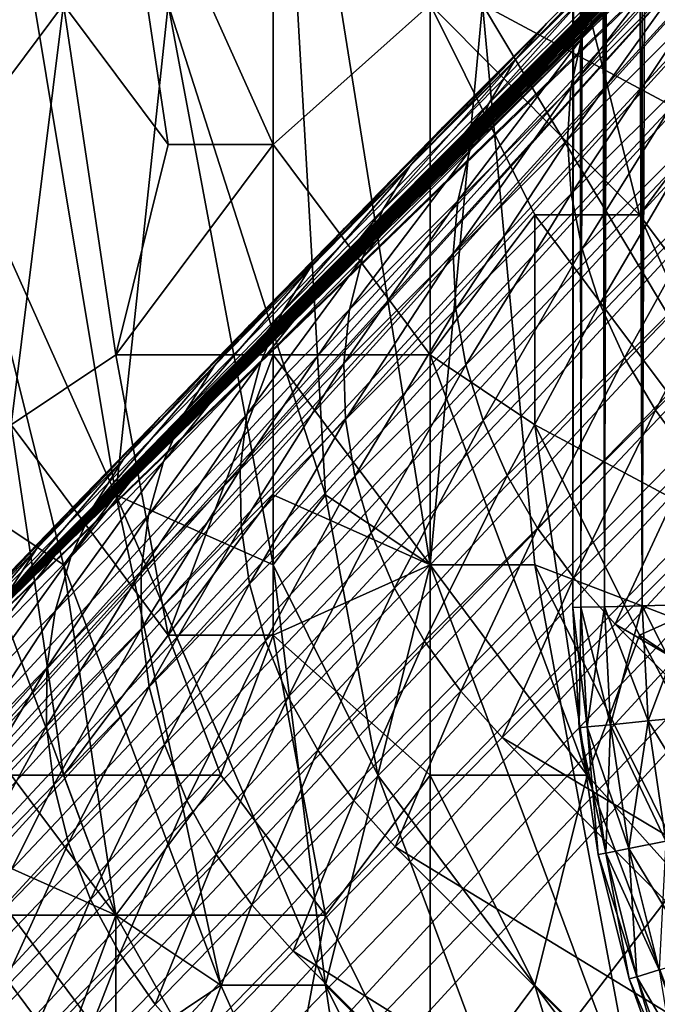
# Model space of a CAD drawing. Extents: x -0.3 to 0.3, y -0.266 to 0.266.
# Tile 27 of 256: x -0.202 to -0.186, y -0.197 to -0.173. Entities that reach past the tile are written whole.
import ezdxf

# ---------------------------------------------------------------- set-up
doc = ezdxf.new("R2010")
doc.units = 0

msp = doc.modelspace()

# ---------------------------------------------------------------- linework, layer by layer
for points in [[(-0.187954, 0.133023, 0.31), (-0.187954, -0.18737, 0.31), (-0.187753, -0.187365, 0.31178)], [(-0.187954, 0.133023, 0.31), (-0.187753, -0.187365, 0.31178), (-0.187753, 0.133018, 0.31178)], [(-0.187753, 0.133018, 0.30822), (-0.187954, -0.18737, 0.31), (-0.187954, 0.133023, 0.31)], [(-0.187753, 0.133018, 0.30822), (-0.187753, -0.187365, 0.30822), (-0.187954, -0.18737, 0.31)], [(-0.187753, 0.133018, 0.31178), (-0.187753, -0.187365, 0.31178), (-0.187162, -0.187351, 0.313471)], [(-0.187753, 0.133018, 0.31178), (-0.187162, -0.187351, 0.313471), (-0.187162, 0.133003, 0.313471)], [(-0.187162, 0.133003, 0.306529), (-0.187753, -0.187365, 0.30822), (-0.187753, 0.133018, 0.30822)], [(-0.187162, 0.133003, 0.306529), (-0.187162, -0.187351, 0.306529), (-0.187753, -0.187365, 0.30822)], [(-0.187162, 0.133003, 0.313471), (-0.187162, -0.187351, 0.313471), (-0.186209, -0.187327, 0.314988)], [(-0.187162, 0.133003, 0.313471), (-0.186209, -0.187327, 0.314988), (-0.186209, 0.13298, 0.314988)], [(-0.186209, 0.13298, 0.305012), (-0.187162, -0.187351, 0.306529), (-0.187162, 0.133003, 0.306529)], [(-0.186209, 0.13298, 0.305012), (-0.186209, -0.187327, 0.305012), (-0.187162, -0.187351, 0.306529)], [(-0.186209, 0.13298, 0.314988), (-0.186209, -0.187327, 0.314988), (-0.184942, -0.187296, 0.316255)], [(-0.186209, 0.13298, 0.314988), (-0.184942, -0.187296, 0.316255), (-0.184942, 0.132949, 0.316255)], [(-0.184942, 0.132949, 0.303745), (-0.186209, -0.187327, 0.305012), (-0.186209, 0.13298, 0.305012)], [(-0.184942, 0.132949, 0.303745), (-0.184942, -0.187296, 0.303745), (-0.186209, -0.187327, 0.305012)], [(-0.212559, -0.197392, 0.584312), (-0.177146, -0.161169, 0.684081), (-0.099565, -0.083606, 0.659767)], [(-0.212559, -0.197392, 0.584312), (-0.099565, -0.083606, 0.659767), (-0.111082, -0.095342, 0.639939)], [(-0.212559, -0.197392, 0.584312), (-0.111082, -0.095342, 0.639939), (-0.113049, -0.097329, 0.637953)], [(-0.212559, -0.197392, 0.584312), (-0.113049, -0.097329, 0.637953), (-0.114975, -0.099277, 0.635977)], [(-0.212559, -0.197392, 0.584312), (-0.114975, -0.099277, 0.635977), (-0.116859, -0.101182, 0.634012)], [(-0.212559, -0.197392, 0.584312), (-0.116859, -0.101182, 0.634012), (-0.118704, -0.103046, 0.63206)], [(-0.212559, -0.197392, 0.584312), (-0.118704, -0.103046, 0.63206), (-0.120509, -0.104872, 0.630117)], [(-0.212559, -0.197392, 0.584312), (-0.120509, -0.104872, 0.630117), (-0.122277, -0.10666, 0.628184)], [(-0.212559, -0.197392, 0.584312), (-0.122277, -0.10666, 0.628184), (-0.124108, -0.108513, 0.626145)], [(-0.212559, -0.197392, 0.584312), (-0.124108, -0.108513, 0.626145), (-0.13288, -0.117392, 0.615906)], [(-0.212559, -0.197392, 0.584312), (-0.13288, -0.117392, 0.615906), (-0.138652, -0.123242, 0.608537)], [(-0.212559, -0.197392, 0.584312), (-0.138652, -0.123242, 0.608537), (-0.143858, -0.128523, 0.601386)], [(-0.143858, -0.128523, 0.601386), (-0.148554, -0.133293, 0.594416), (-0.212559, -0.197392, 0.584312)], [(-0.148554, -0.133293, 0.594416), (-0.152772, -0.137582, 0.587633), (-0.212559, -0.197392, 0.584312)], [(-0.152772, -0.137582, 0.587633), (-0.156539, -0.141418, 0.58104), (-0.212559, -0.197392, 0.584312)], [(-0.156539, -0.141418, 0.58104), (-0.159885, -0.144831, 0.574642), (-0.212559, -0.197392, 0.584312)], [(-0.159885, -0.144831, 0.574642), (-0.162837, -0.147847, 0.568446), (-0.212559, -0.197392, 0.584312)], [(-0.162837, -0.147847, 0.568446), (-0.165423, -0.150496, 0.562462), (-0.212559, -0.197392, 0.584312)], [(-0.165423, -0.150496, 0.562462), (-0.167673, -0.152806, 0.556698), (-0.212559, -0.197392, 0.584312)], [(-0.167673, -0.152806, 0.556698), (-0.169615, -0.154806, 0.551169), (-0.212559, -0.197392, 0.584312)], [(-0.169615, -0.154806, 0.551169), (-0.171278, -0.156525, 0.545887), (-0.212559, -0.197392, 0.584312)], [(-0.171278, -0.156525, 0.545887), (-0.172693, -0.157992, 0.540869), (-0.212559, -0.197392, 0.584312)], [(-0.172693, -0.157992, 0.540869), (-0.173888, -0.159238, 0.536139), (-0.212559, -0.197392, 0.584312)], [(-0.173888, -0.159238, 0.536139), (-0.1749, -0.160303, 0.531708), (-0.212559, -0.197392, 0.584312)], [(-0.1749, -0.160303, 0.531708), (-0.175756, -0.161224, 0.527606), (-0.212559, -0.197392, 0.584312)], [(-0.212559, -0.197392, 0.584312), (-0.198381, -0.182573, 0.644683), (-0.177146, -0.161169, 0.684081)], [(-0.175756, -0.161224, 0.527606), (-0.178685, -0.164541, 0.513147), (-0.212559, -0.197392, 0.584312)], [(-0.198381, -0.182573, 0.644683), (-0.188621, -0.172627, 0.666921), (-0.177146, -0.161169, 0.684081)], [(-0.188621, -0.172627, 0.666921), (-0.183083, -0.167098, 0.676117), (-0.177146, -0.161169, 0.684081)], [(-0.194203, -0.184529, 0.712342), (-0.198167, -0.172146, 0.712463), (-0.195524, -0.161532, 0.712114)], [(-0.19156, -0.186298, 0.712186), (-0.195524, -0.161532, 0.712114), (-0.190238, -0.172146, 0.711979)], [(-0.194203, -0.184529, 0.712342), (-0.195524, -0.161532, 0.712114), (-0.19156, -0.186298, 0.712186)], [(-0.178685, -0.164541, 0.513147), (-0.183211, -0.168882, 0.506885), (-0.212559, -0.197392, 0.584312)], [(-0.227477, -0.218967, 0.008894), (-0.180873, -0.167343, 0.505181), (-0.179547, -0.166984, 0.504428)], [(-0.227477, -0.218967, 0.008894), (-0.179547, -0.166984, 0.504428), (-0.226201, -0.21842, 0.007408)], [(-0.226201, -0.21842, 0.007408), (-0.179547, -0.166984, 0.504428), (-0.178155, -0.16688, 0.503751)], [(-0.226201, -0.21842, 0.007408), (-0.178155, -0.16688, 0.503751), (-0.224839, -0.218055, 0.006)], [(-0.224839, -0.218055, 0.006), (-0.178155, -0.16688, 0.503751), (-0.176737, -0.167065, 0.503174)], [(-0.224839, -0.218055, 0.006), (-0.176737, -0.167065, 0.503174), (-0.223414, -0.217877, 0.004695)], [(-0.223414, -0.217877, 0.004695), (-0.176737, -0.167065, 0.503174), (-0.175344, -0.167476, 0.502694)], [(-0.203452, -0.175684, 0.773808), (-0.20081, -0.172146, 0.774948), (-0.202131, -0.166839, 0.77493)], [(-0.198167, -0.175684, 0.775335), (-0.199488, -0.166839, 0.775633), (-0.20081, -0.172146, 0.774948)], [(-0.195524, -0.175684, 0.775835), (-0.195524, -0.166839, 0.776377), (-0.199488, -0.166839, 0.775633)], [(-0.198167, -0.175684, 0.775335), (-0.195524, -0.175684, 0.775835), (-0.199488, -0.166839, 0.775633)], [(-0.195524, -0.175684, 0.775835), (-0.19156, -0.172146, 0.776621), (-0.195524, -0.166839, 0.776377)], [(-0.19156, -0.172146, 0.776621), (-0.186274, -0.177453, 0.776767), (-0.188917, -0.166839, 0.777028)], [(-0.183631, -0.173915, 0.777015), (-0.183631, -0.166839, 0.777182), (-0.188917, -0.166839, 0.777028)], [(-0.186274, -0.177453, 0.776767), (-0.183631, -0.173915, 0.777015), (-0.188917, -0.166839, 0.777028)], [(-0.188621, -0.172627, 0.666921), (-0.185901, -0.169912, 0.671677), (-0.183083, -0.167098, 0.676117)], [(-0.228647, -0.219687, 0.010433), (-0.182105, -0.167992, 0.50601), (-0.180873, -0.167343, 0.505181)], [(-0.228647, -0.219687, 0.010433), (-0.180873, -0.167343, 0.505181), (-0.227477, -0.218967, 0.008894)], [(-0.223414, -0.217877, 0.004695), (-0.175344, -0.167476, 0.502694), (-0.221952, -0.217891, 0.003515)], [(-0.221952, -0.217891, 0.003515), (-0.175344, -0.167476, 0.502694), (-0.174019, -0.168049, 0.502302)], [(-0.229688, -0.220568, 0.012), (-0.183211, -0.168882, 0.506885), (-0.182105, -0.167992, 0.50601)], [(-0.229688, -0.220568, 0.012), (-0.182105, -0.167992, 0.50601), (-0.228647, -0.219687, 0.010433)], [(-0.221952, -0.217891, 0.003515), (-0.174019, -0.168049, 0.502302), (-0.220477, -0.218096, 0.00248)], [(-0.220477, -0.218096, 0.00248), (-0.174019, -0.168049, 0.502302), (-0.172783, -0.168769, 0.502002)], [(-0.220477, -0.218096, 0.00248), (-0.172783, -0.168769, 0.502002), (-0.219435, -0.218315, 0.002352)], [(-0.219435, -0.218315, 0.002352), (-0.172783, -0.168769, 0.502002), (-0.171592, -0.169579, 0.501767)], [(-0.199488, -0.184529, 0.71304), (-0.203452, -0.175684, 0.7135), (-0.202131, -0.168608, 0.712956)], [(-0.199488, -0.184529, 0.71304), (-0.202131, -0.168608, 0.712956), (-0.198167, -0.172146, 0.712463)], [(-0.183211, -0.168882, 0.506885), (-0.229688, -0.220568, 0.012), (-0.24486, -0.23574, 0.012)], [(-0.183211, -0.168882, 0.506885), (-0.24486, -0.23574, 0.012), (-0.212559, -0.197392, 0.584312)], [(-0.184396, -0.168968, 0.678255), (-0.18729, -0.171859, 0.673693), (-0.187736, -0.17301, 0.674658)], [(-0.184396, -0.168968, 0.678255), (-0.187736, -0.17301, 0.674658), (-0.184806, -0.170082, 0.679277)], [(-0.219435, -0.218315, 0.002352), (-0.171592, -0.169579, 0.501767), (-0.217434, -0.21902, 0.001701)], [(-0.217434, -0.21902, 0.001701), (-0.171592, -0.169579, 0.501767), (-0.170452, -0.170431, 0.501586)], [(-0.185901, -0.169912, 0.671677), (-0.188621, -0.172627, 0.666921), (-0.189429, -0.173571, 0.667877)], [(-0.185901, -0.169912, 0.671677), (-0.189429, -0.173571, 0.667877), (-0.186675, -0.170821, 0.672693)], [(-0.184806, -0.170082, 0.679277), (-0.187736, -0.17301, 0.674658), (-0.188006, -0.174253, 0.675572)], [(-0.184806, -0.170082, 0.679277), (-0.188006, -0.174253, 0.675572), (-0.185041, -0.171289, 0.680246)], [(-0.217434, -0.21902, 0.001701), (-0.170452, -0.170431, 0.501586), (-0.216095, -0.219763, 0.00119)], [(-0.216095, -0.219763, 0.00119), (-0.170452, -0.170431, 0.501586), (-0.169398, -0.171314, 0.501468)], [(-0.190238, -0.172146, 0.711979), (-0.180989, -0.170377, 0.711788), (-0.177024, -0.179222, 0.711749)], [(-0.186675, -0.170821, 0.672693), (-0.189429, -0.173571, 0.667877), (-0.190078, -0.174645, 0.668816)], [(-0.186675, -0.170821, 0.672693), (-0.190078, -0.174645, 0.668816), (-0.18729, -0.171859, 0.673693)], [(-0.185041, -0.171289, 0.680246), (-0.188006, -0.174253, 0.675572), (-0.188095, -0.175566, 0.676419)], [(-0.185041, -0.171289, 0.680246), (-0.188095, -0.175566, 0.676419), (-0.185097, -0.17257, 0.681144)], [(-0.216095, -0.219763, 0.00119), (-0.169398, -0.171314, 0.501468), (-0.214846, -0.220653, 0.000882)], [(-0.214846, -0.220653, 0.000882), (-0.169398, -0.171314, 0.501468), (-0.168405, -0.172285, 0.501429)], [(-0.18729, -0.171859, 0.673693), (-0.190078, -0.174645, 0.668816), (-0.190558, -0.175829, 0.669723)], [(-0.18729, -0.171859, 0.673693), (-0.190558, -0.175829, 0.669723), (-0.187736, -0.17301, 0.674658)], [(-0.214846, -0.220653, 0.000882), (-0.168405, -0.172285, 0.501429), (-0.213695, -0.22168, 0.000778)], [(-0.209463, -0.225914, 0.000778), (-0.213695, -0.22168, 0.000778), (-0.168405, -0.172285, 0.501429)], [(-0.209463, -0.225914, 0.000778), (-0.168405, -0.172285, 0.501429), (-0.160418, -0.180908, 0.501583)], [(-0.203452, -0.175684, 0.773808), (-0.202131, -0.18276, 0.773454), (-0.20081, -0.172146, 0.774948)], [(-0.20081, -0.172146, 0.774948), (-0.202131, -0.18276, 0.773454), (-0.199488, -0.180991, 0.774452)], [(-0.199488, -0.180991, 0.774452), (-0.198167, -0.175684, 0.775335), (-0.20081, -0.172146, 0.774948)], [(-0.195524, -0.186298, 0.712517), (-0.199488, -0.184529, 0.71304), (-0.198167, -0.172146, 0.712463)], [(-0.195524, -0.186298, 0.712517), (-0.198167, -0.172146, 0.712463), (-0.194203, -0.184529, 0.712342)], [(-0.19156, -0.180991, 0.776042), (-0.19156, -0.172146, 0.776621), (-0.195524, -0.175684, 0.775835)], [(-0.19156, -0.180991, 0.776042), (-0.188917, -0.177453, 0.776583), (-0.19156, -0.172146, 0.776621)], [(-0.188917, -0.177453, 0.776583), (-0.186274, -0.177453, 0.776767), (-0.19156, -0.172146, 0.776621)], [(-0.188917, -0.186298, 0.712054), (-0.19156, -0.186298, 0.712186), (-0.190238, -0.172146, 0.711979)], [(-0.179667, -0.189836, 0.7118), (-0.190238, -0.172146, 0.711979), (-0.177024, -0.179222, 0.711749)], [(-0.188917, -0.186298, 0.712054), (-0.190238, -0.172146, 0.711979), (-0.179667, -0.189836, 0.7118)], [(-0.198381, -0.182573, 0.644683), (-0.193722, -0.177789, 0.656454), (-0.188621, -0.172627, 0.666921)], [(-0.193722, -0.177789, 0.656454), (-0.191236, -0.175246, 0.661847), (-0.188621, -0.172627, 0.666921)], [(-0.188621, -0.172627, 0.666921), (-0.191236, -0.175246, 0.661847), (-0.192075, -0.176223, 0.662742)], [(-0.188621, -0.172627, 0.666921), (-0.192075, -0.176223, 0.662742), (-0.189429, -0.173571, 0.667877)], [(-0.185097, -0.17257, 0.681144), (-0.188095, -0.175566, 0.676419), (-0.188001, -0.176928, 0.677185)], [(-0.185097, -0.17257, 0.681144), (-0.188001, -0.176928, 0.677185), (-0.184974, -0.173903, 0.681956)], [(-0.187736, -0.17301, 0.674658), (-0.190558, -0.175829, 0.669723), (-0.190859, -0.177103, 0.670581)], [(-0.187736, -0.17301, 0.674658), (-0.190859, -0.177103, 0.670581), (-0.188006, -0.174253, 0.675572)], [(-0.189429, -0.173571, 0.667877), (-0.192075, -0.176223, 0.662742), (-0.192755, -0.177327, 0.663621)], [(-0.189429, -0.173571, 0.667877), (-0.192755, -0.177327, 0.663621), (-0.190078, -0.174645, 0.668816)], [(-0.184974, -0.173903, 0.681956), (-0.188001, -0.176928, 0.677185), (-0.187725, -0.178315, 0.677857)], [(-0.184974, -0.173903, 0.681956), (-0.187725, -0.178315, 0.677857), (-0.184674, -0.175264, 0.682669)], [(-0.179667, -0.186298, 0.776656), (-0.183631, -0.173915, 0.777015), (-0.186274, -0.177453, 0.776767)], [(-0.188006, -0.174253, 0.675572), (-0.190859, -0.177103, 0.670581), (-0.190976, -0.178446, 0.671378)], [(-0.188006, -0.174253, 0.675572), (-0.190976, -0.178446, 0.671378), (-0.188095, -0.175566, 0.676419)], [(-0.190078, -0.174645, 0.668816), (-0.192755, -0.177327, 0.663621), (-0.193264, -0.178541, 0.66447)], [(-0.190078, -0.174645, 0.668816), (-0.193264, -0.178541, 0.66447), (-0.190558, -0.175829, 0.669723)], [(-0.191236, -0.175246, 0.661847), (-0.193722, -0.177789, 0.656454), (-0.19459, -0.178794, 0.657288)], [(-0.191236, -0.175246, 0.661847), (-0.19459, -0.178794, 0.657288), (-0.192075, -0.176223, 0.662742)], [(-0.184674, -0.175264, 0.682669), (-0.187725, -0.178315, 0.677857), (-0.187274, -0.179704, 0.678423)], [(-0.184674, -0.175264, 0.682669), (-0.187274, -0.179704, 0.678423), (-0.184201, -0.176631, 0.683269)], [(-0.203452, -0.175684, 0.7135), (-0.199488, -0.184529, 0.71304), (-0.20081, -0.186298, 0.7134)], [(-0.203452, -0.184529, 0.714009), (-0.203452, -0.175684, 0.7135), (-0.20081, -0.186298, 0.7134)], [(-0.198167, -0.175684, 0.775335), (-0.199488, -0.180991, 0.774452), (-0.195524, -0.175684, 0.775835)], [(-0.195524, -0.180991, 0.775392), (-0.195524, -0.175684, 0.775835), (-0.199488, -0.180991, 0.774452)], [(-0.195524, -0.180991, 0.775392), (-0.19156, -0.180991, 0.776042), (-0.195524, -0.175684, 0.775835)], [(-0.188095, -0.175566, 0.676419), (-0.190976, -0.178446, 0.671378), (-0.190908, -0.179835, 0.672098)], [(-0.188095, -0.175566, 0.676419), (-0.190908, -0.179835, 0.672098), (-0.188001, -0.176928, 0.677185)], [(-0.190558, -0.175829, 0.669723), (-0.193264, -0.178541, 0.66447), (-0.193593, -0.179844, 0.665274)], [(-0.190558, -0.175829, 0.669723), (-0.193593, -0.179844, 0.665274), (-0.190859, -0.177103, 0.670581)], [(-0.192075, -0.176223, 0.662742), (-0.19459, -0.178794, 0.657288), (-0.195297, -0.179926, 0.658107)], [(-0.192075, -0.176223, 0.662742), (-0.195297, -0.179926, 0.658107), (-0.192755, -0.177327, 0.663621)], [(-0.184201, -0.176631, 0.683269), (-0.187274, -0.179704, 0.678423), (-0.186653, -0.18107, 0.678874)], [(-0.184201, -0.176631, 0.683269), (-0.186653, -0.18107, 0.678874), (-0.183563, -0.17798, 0.683746)], [(-0.188001, -0.176928, 0.677185), (-0.190908, -0.179835, 0.672098), (-0.190656, -0.181245, 0.672729)], [(-0.188001, -0.176928, 0.677185), (-0.190656, -0.181245, 0.672729), (-0.187725, -0.178315, 0.677857)], [(-0.190859, -0.177103, 0.670581), (-0.193593, -0.179844, 0.665274), (-0.193737, -0.181214, 0.666019)], [(-0.190859, -0.177103, 0.670581), (-0.193737, -0.181214, 0.666019), (-0.190976, -0.178446, 0.671378)], [(-0.192755, -0.177327, 0.663621), (-0.195297, -0.179926, 0.658107), (-0.195833, -0.181168, 0.658898)], [(-0.192755, -0.177327, 0.663621), (-0.195833, -0.181168, 0.658898), (-0.193264, -0.178541, 0.66447)], [(-0.19156, -0.180991, 0.776042), (-0.188917, -0.18276, 0.776215), (-0.188917, -0.177453, 0.776583)], [(-0.18231, -0.186298, 0.776503), (-0.186274, -0.177453, 0.776767), (-0.188917, -0.177453, 0.776583)], [(-0.188917, -0.18276, 0.776215), (-0.18231, -0.186298, 0.776503), (-0.188917, -0.177453, 0.776583)], [(-0.18231, -0.186298, 0.776503), (-0.179667, -0.186298, 0.776656), (-0.186274, -0.177453, 0.776767)], [(-0.198381, -0.182573, 0.644683), (-0.196105, -0.180232, 0.650733), (-0.193722, -0.177789, 0.656454)], [(-0.193722, -0.177789, 0.656454), (-0.196105, -0.180232, 0.650733), (-0.196997, -0.181262, 0.651507)], [(-0.193722, -0.177789, 0.656454), (-0.196997, -0.181262, 0.651507), (-0.19459, -0.178794, 0.657288)], [(-0.183563, -0.17798, 0.683746), (-0.186653, -0.18107, 0.678874), (-0.185875, -0.18239, 0.679201)], [(-0.183563, -0.17798, 0.683746), (-0.185875, -0.18239, 0.679201), (-0.182773, -0.179288, 0.684094)], [(-0.190976, -0.178446, 0.671378), (-0.193737, -0.181214, 0.666019), (-0.193692, -0.182626, 0.666693)], [(-0.190976, -0.178446, 0.671378), (-0.193692, -0.182626, 0.666693), (-0.190908, -0.179835, 0.672098)], [(-0.187725, -0.178315, 0.677857), (-0.190656, -0.181245, 0.672729), (-0.190224, -0.182653, 0.673261)], [(-0.187725, -0.178315, 0.677857), (-0.190224, -0.182653, 0.673261), (-0.187274, -0.179704, 0.678423)], [(-0.193264, -0.178541, 0.66447), (-0.195833, -0.181168, 0.658898), (-0.196187, -0.182497, 0.659648)], [(-0.193264, -0.178541, 0.66447), (-0.196187, -0.182497, 0.659648), (-0.193593, -0.179844, 0.665274)], [(-0.19459, -0.178794, 0.657288), (-0.196997, -0.181262, 0.651507), (-0.197729, -0.18242, 0.652269)], [(-0.19459, -0.178794, 0.657288), (-0.197729, -0.18242, 0.652269), (-0.195297, -0.179926, 0.658107)], [(-0.182773, -0.179288, 0.684094), (-0.185875, -0.18239, 0.679201), (-0.184952, -0.183642, 0.6794)], [(-0.187274, -0.179704, 0.678423), (-0.190224, -0.182653, 0.673261), (-0.189619, -0.184035, 0.673684)], [(-0.187274, -0.179704, 0.678423), (-0.189619, -0.184035, 0.673684), (-0.186653, -0.18107, 0.678874)], [(-0.195297, -0.179926, 0.658107), (-0.197729, -0.18242, 0.652269), (-0.198288, -0.183685, 0.653004)], [(-0.195297, -0.179926, 0.658107), (-0.198288, -0.183685, 0.653004), (-0.195833, -0.181168, 0.658898)], [(-0.193593, -0.179844, 0.665274), (-0.196187, -0.182497, 0.659648), (-0.196353, -0.18389, 0.660342)], [(-0.193593, -0.179844, 0.665274), (-0.196353, -0.18389, 0.660342), (-0.193737, -0.181214, 0.666019)], [(-0.190908, -0.179835, 0.672098), (-0.193692, -0.182626, 0.666693), (-0.19346, -0.184058, 0.667284)], [(-0.190908, -0.179835, 0.672098), (-0.19346, -0.184058, 0.667284), (-0.190656, -0.181245, 0.672729)], [(-0.196105, -0.180232, 0.650733), (-0.198381, -0.182573, 0.644683), (-0.199295, -0.183626, 0.6454)], [(-0.196105, -0.180232, 0.650733), (-0.199295, -0.183626, 0.6454), (-0.196997, -0.181262, 0.651507)], [(-0.209463, -0.225914, 0.000778), (-0.160418, -0.180908, 0.501583), (-0.159473, -0.181934, 0.501618)], [(-0.198167, -0.188067, 0.773925), (-0.199488, -0.180991, 0.774452), (-0.202131, -0.18276, 0.773454)], [(-0.198167, -0.188067, 0.773925), (-0.195524, -0.180991, 0.775392), (-0.199488, -0.180991, 0.774452)], [(-0.195524, -0.184529, 0.775017), (-0.195524, -0.180991, 0.775392), (-0.198167, -0.188067, 0.773925)], [(-0.195524, -0.180991, 0.775392), (-0.19156, -0.186298, 0.775544), (-0.19156, -0.180991, 0.776042)], [(-0.195524, -0.180991, 0.775392), (-0.195524, -0.184529, 0.775017), (-0.19156, -0.186298, 0.775544)], [(-0.187596, -0.191605, 0.775523), (-0.188917, -0.18276, 0.776215), (-0.19156, -0.180991, 0.776042)], [(-0.19156, -0.186298, 0.775544), (-0.187596, -0.191605, 0.775523), (-0.19156, -0.180991, 0.776042)], [(-0.195833, -0.181168, 0.658898), (-0.198288, -0.183685, 0.653004), (-0.198664, -0.185037, 0.6537)], [(-0.195833, -0.181168, 0.658898), (-0.198664, -0.185037, 0.6537), (-0.196187, -0.182497, 0.659648)], [(-0.193737, -0.181214, 0.666019), (-0.196353, -0.18389, 0.660342), (-0.19633, -0.185324, 0.660971)], [(-0.193737, -0.181214, 0.666019), (-0.19633, -0.185324, 0.660971), (-0.193692, -0.182626, 0.666693)], [(-0.190656, -0.181245, 0.672729), (-0.19346, -0.184058, 0.667284), (-0.193045, -0.185484, 0.667782)], [(-0.190656, -0.181245, 0.672729), (-0.193045, -0.185484, 0.667782), (-0.190224, -0.182653, 0.673261)], [(-0.186653, -0.18107, 0.678874), (-0.189619, -0.184035, 0.673684), (-0.188852, -0.185367, 0.673992)], [(-0.186653, -0.18107, 0.678874), (-0.188852, -0.185367, 0.673992), (-0.185875, -0.18239, 0.679201)], [(-0.196997, -0.181262, 0.651507), (-0.199295, -0.183626, 0.6454), (-0.200049, -0.184805, 0.646104)], [(-0.196997, -0.181262, 0.651507), (-0.200049, -0.184805, 0.646104), (-0.197729, -0.18242, 0.652269)], [(-0.209463, -0.225914, 0.000778), (-0.159473, -0.181934, 0.501618), (-0.208435, -0.227063, 0.000882)], [(-0.208435, -0.227063, 0.000882), (-0.159473, -0.181934, 0.501618), (-0.158585, -0.182978, 0.501717)], [(-0.197729, -0.18242, 0.652269), (-0.200049, -0.184805, 0.646104), (-0.200628, -0.186092, 0.646785)], [(-0.197729, -0.18242, 0.652269), (-0.200628, -0.186092, 0.646785), (-0.198288, -0.183685, 0.653004)], [(-0.196187, -0.182497, 0.659648), (-0.198664, -0.185037, 0.6537), (-0.198851, -0.186451, 0.654345)], [(-0.196187, -0.182497, 0.659648), (-0.198851, -0.186451, 0.654345), (-0.196353, -0.18389, 0.660342)], [(-0.185875, -0.18239, 0.679201), (-0.188852, -0.185367, 0.673992), (-0.187935, -0.186626, 0.674179)], [(-0.185875, -0.18239, 0.679201), (-0.187935, -0.186626, 0.674179), (-0.184952, -0.183642, 0.6794)], [(-0.212559, -0.197392, 0.584312), (-0.206389, -0.190874, 0.617168), (-0.198381, -0.182573, 0.644683)], [(-0.206389, -0.190874, 0.617168), (-0.202609, -0.18694, 0.63159), (-0.198381, -0.182573, 0.644683)], [(-0.202609, -0.18694, 0.63159), (-0.20055, -0.18481, 0.638303), (-0.198381, -0.182573, 0.644683)], [(-0.198381, -0.182573, 0.644683), (-0.20055, -0.18481, 0.638303), (-0.201483, -0.185882, 0.638964)], [(-0.198381, -0.182573, 0.644683), (-0.201483, -0.185882, 0.638964), (-0.199295, -0.183626, 0.6454)], [(-0.193692, -0.182626, 0.666693), (-0.19633, -0.185324, 0.660971), (-0.196117, -0.186775, 0.661522)], [(-0.193692, -0.182626, 0.666693), (-0.196117, -0.186775, 0.661522), (-0.19346, -0.184058, 0.667284)], [(-0.190224, -0.182653, 0.673261), (-0.193045, -0.185484, 0.667782), (-0.192454, -0.18688, 0.668179)], [(-0.190224, -0.182653, 0.673261), (-0.192454, -0.18688, 0.668179), (-0.189619, -0.184035, 0.673684)], [(-0.208435, -0.227063, 0.000882), (-0.158585, -0.182978, 0.501717), (-0.207545, -0.228312, 0.00119)], [(-0.207545, -0.228312, 0.00119), (-0.158585, -0.182978, 0.501717), (-0.157788, -0.184026, 0.501883)], [(-0.20081, -0.191605, 0.772581), (-0.198167, -0.188067, 0.773925), (-0.202131, -0.18276, 0.773454)], [(-0.202131, -0.18276, 0.773454), (-0.202131, -0.191605, 0.772116), (-0.20081, -0.191605, 0.772581)], [(-0.186274, -0.188067, 0.776024), (-0.18231, -0.186298, 0.776503), (-0.188917, -0.18276, 0.776215)], [(-0.187596, -0.191605, 0.775523), (-0.186274, -0.188067, 0.776024), (-0.188917, -0.18276, 0.776215)], [(-0.199295, -0.183626, 0.6454), (-0.201483, -0.185882, 0.638964), (-0.202255, -0.18708, 0.639613)], [(-0.199295, -0.183626, 0.6454), (-0.202255, -0.18708, 0.639613), (-0.200049, -0.184805, 0.646104)], [(-0.198288, -0.183685, 0.653004), (-0.200628, -0.186092, 0.646785), (-0.201024, -0.187463, 0.647429)], [(-0.198288, -0.183685, 0.653004), (-0.201024, -0.187463, 0.647429), (-0.198664, -0.185037, 0.6537)], [(-0.184952, -0.183642, 0.6794), (-0.187935, -0.186626, 0.674179), (-0.186886, -0.18779, 0.674242)], [(-0.184952, -0.183642, 0.6794), (-0.186886, -0.18779, 0.674242), (-0.1839, -0.184805, 0.679467)], [(-0.196353, -0.18389, 0.660342), (-0.198851, -0.186451, 0.654345), (-0.198846, -0.187905, 0.654929)], [(-0.196353, -0.18389, 0.660342), (-0.198846, -0.187905, 0.654929), (-0.19633, -0.185324, 0.660971)], [(-0.207545, -0.228312, 0.00119), (-0.157788, -0.184026, 0.501883), (-0.206802, -0.229651, 0.001701)], [(-0.206802, -0.229651, 0.001701), (-0.157788, -0.184026, 0.501883), (-0.157101, -0.185094, 0.50212)], [(-0.19346, -0.184058, 0.667284), (-0.196117, -0.186775, 0.661522), (-0.195717, -0.188217, 0.661986)], [(-0.19346, -0.184058, 0.667284), (-0.195717, -0.188217, 0.661986), (-0.193045, -0.185484, 0.667782)], [(-0.189619, -0.184035, 0.673684), (-0.192454, -0.18688, 0.668179), (-0.191697, -0.188222, 0.668467)], [(-0.189619, -0.184035, 0.673684), (-0.191697, -0.188222, 0.668467), (-0.188852, -0.185367, 0.673992)], [(-0.199488, -0.195143, 0.713739), (-0.203452, -0.184529, 0.714009), (-0.20081, -0.186298, 0.7134)], [(-0.203452, -0.193374, 0.714898), (-0.203452, -0.184529, 0.714009), (-0.199488, -0.195143, 0.713739)], [(-0.196845, -0.196912, 0.713267), (-0.20081, -0.186298, 0.7134), (-0.199488, -0.184529, 0.71304)], [(-0.194203, -0.196912, 0.712792), (-0.199488, -0.184529, 0.71304), (-0.195524, -0.186298, 0.712517)], [(-0.196845, -0.196912, 0.713267), (-0.199488, -0.184529, 0.71304), (-0.194203, -0.196912, 0.712792)], [(-0.195524, -0.188067, 0.774568), (-0.195524, -0.184529, 0.775017), (-0.198167, -0.188067, 0.773925)], [(-0.195524, -0.188067, 0.774568), (-0.19156, -0.186298, 0.775544), (-0.195524, -0.184529, 0.775017)], [(-0.192881, -0.191605, 0.712408), (-0.195524, -0.186298, 0.712517), (-0.194203, -0.184529, 0.712342)], [(-0.192881, -0.191605, 0.712408), (-0.194203, -0.184529, 0.712342), (-0.19156, -0.186298, 0.712186)], [(-0.20055, -0.18481, 0.638303), (-0.202609, -0.18694, 0.63159), (-0.203558, -0.188029, 0.632197)], [(-0.20055, -0.18481, 0.638303), (-0.203558, -0.188029, 0.632197), (-0.201483, -0.185882, 0.638964)], [(-0.200049, -0.184805, 0.646104), (-0.202255, -0.18708, 0.639613), (-0.202852, -0.188386, 0.640241)], [(-0.200049, -0.184805, 0.646104), (-0.202852, -0.188386, 0.640241), (-0.200628, -0.186092, 0.646785)], [(-0.172587, -0.196118, 0.679467), (-0.1839, -0.184805, 0.679467), (-0.186886, -0.18779, 0.674242)], [(-0.206802, -0.229651, 0.001701), (-0.157101, -0.185094, 0.50212), (-0.206098, -0.231652, 0.002352)], [(-0.206098, -0.231652, 0.002352), (-0.157101, -0.185094, 0.50212), (-0.156601, -0.186272, 0.502475)], [(-0.198664, -0.185037, 0.6537), (-0.201024, -0.187463, 0.647429), (-0.201229, -0.188896, 0.648026)], [(-0.198664, -0.185037, 0.6537), (-0.201229, -0.188896, 0.648026), (-0.198851, -0.186451, 0.654345)], [(-0.19633, -0.185324, 0.660971), (-0.198846, -0.187905, 0.654929), (-0.198649, -0.189372, 0.65544)], [(-0.19633, -0.185324, 0.660971), (-0.198649, -0.189372, 0.65544), (-0.196117, -0.186775, 0.661522)], [(-0.193045, -0.185484, 0.667782), (-0.195717, -0.188217, 0.661986), (-0.195139, -0.189625, 0.662355)], [(-0.193045, -0.185484, 0.667782), (-0.195139, -0.189625, 0.662355), (-0.192454, -0.18688, 0.668179)], [(-0.188852, -0.185367, 0.673992), (-0.191697, -0.188222, 0.668467), (-0.190787, -0.189487, 0.668642)], [(-0.188852, -0.185367, 0.673992), (-0.190787, -0.189487, 0.668642), (-0.187935, -0.186626, 0.674179)], [(-0.201483, -0.185882, 0.638964), (-0.203558, -0.188029, 0.632197), (-0.204347, -0.189244, 0.632794)], [(-0.201483, -0.185882, 0.638964), (-0.204347, -0.189244, 0.632794), (-0.202255, -0.18708, 0.639613)], [(-0.200628, -0.186092, 0.646785), (-0.202852, -0.188386, 0.640241), (-0.203265, -0.189775, 0.640835)], [(-0.200628, -0.186092, 0.646785), (-0.203265, -0.189775, 0.640835), (-0.201024, -0.187463, 0.647429)], [(-0.206098, -0.231652, 0.002352), (-0.156601, -0.186272, 0.502475), (-0.205879, -0.232695, 0.00248)], [(-0.205879, -0.232695, 0.00248), (-0.156601, -0.186272, 0.502475), (-0.156259, -0.187583, 0.502951)], [(-0.198851, -0.186451, 0.654345), (-0.201229, -0.188896, 0.648026), (-0.201241, -0.190366, 0.648566)], [(-0.198851, -0.186451, 0.654345), (-0.201241, -0.190366, 0.648566), (-0.198846, -0.187905, 0.654929)], [(-0.196845, -0.196912, 0.713267), (-0.199488, -0.195143, 0.713739), (-0.20081, -0.186298, 0.7134)], [(-0.19156, -0.191605, 0.774916), (-0.19156, -0.186298, 0.775544), (-0.195524, -0.188067, 0.774568)], [(-0.194203, -0.196912, 0.712792), (-0.195524, -0.186298, 0.712517), (-0.192881, -0.191605, 0.712408)], [(-0.186274, -0.20045, 0.712127), (-0.192881, -0.191605, 0.712408), (-0.19156, -0.186298, 0.712186)], [(-0.19156, -0.191605, 0.774916), (-0.187596, -0.191605, 0.775523), (-0.19156, -0.186298, 0.775544)], [(-0.19156, -0.186298, 0.712186), (-0.188917, -0.186298, 0.712054), (-0.186274, -0.20045, 0.712127)], [(-0.180989, -0.202219, 0.711902), (-0.188917, -0.186298, 0.712054), (-0.179667, -0.189836, 0.7118)], [(-0.186274, -0.20045, 0.712127), (-0.188917, -0.186298, 0.712054), (-0.180989, -0.202219, 0.711902)], [(-0.180989, -0.191605, 0.776188), (-0.18231, -0.186298, 0.776503), (-0.186274, -0.188067, 0.776024)], [(-0.187935, -0.186626, 0.674179), (-0.190787, -0.189487, 0.668642), (-0.189739, -0.190653, 0.6687)], [(-0.187935, -0.186626, 0.674179), (-0.189739, -0.190653, 0.6687), (-0.186886, -0.18779, 0.674242)], [(-0.196117, -0.186775, 0.661522), (-0.198649, -0.189372, 0.65544), (-0.198264, -0.190828, 0.655872)], [(-0.196117, -0.186775, 0.661522), (-0.198264, -0.190828, 0.655872), (-0.195717, -0.188217, 0.661986)], [(-0.192454, -0.18688, 0.668179), (-0.195139, -0.189625, 0.662355), (-0.19439, -0.190977, 0.662624)], [(-0.192454, -0.18688, 0.668179), (-0.19439, -0.190977, 0.662624), (-0.191697, -0.188222, 0.668467)], [(-0.201024, -0.187463, 0.647429), (-0.203265, -0.189775, 0.640835), (-0.203487, -0.191224, 0.641385)], [(-0.201024, -0.187463, 0.647429), (-0.203487, -0.191224, 0.641385), (-0.201229, -0.188896, 0.648026)], [(-0.187954, -0.18737, 0.31), (-0.187598, -0.190389, 0.31178), (-0.187753, -0.187365, 0.31178)], [(-0.187753, -0.187365, 0.30822), (-0.187797, -0.190408, 0.31), (-0.187954, -0.18737, 0.31)], [(-0.187954, -0.18737, 0.31), (-0.187797, -0.190408, 0.31), (-0.187598, -0.190389, 0.31178)], [(-0.187753, -0.187365, 0.30822), (-0.187597, -0.190389, 0.30822), (-0.187797, -0.190408, 0.31)], [(-0.187753, -0.187365, 0.31178), (-0.187009, -0.190331, 0.313471), (-0.187162, -0.187351, 0.313471)], [(-0.187162, -0.187351, 0.306529), (-0.187597, -0.190389, 0.30822), (-0.187753, -0.187365, 0.30822)], [(-0.187753, -0.187365, 0.31178), (-0.187598, -0.190389, 0.31178), (-0.187009, -0.190331, 0.313471)], [(-0.187162, -0.187351, 0.306529), (-0.187009, -0.190331, 0.306529), (-0.187597, -0.190389, 0.30822)], [(-0.187162, -0.187351, 0.313471), (-0.18606, -0.190237, 0.314988), (-0.186209, -0.187327, 0.314988)], [(-0.186209, -0.187327, 0.305012), (-0.187009, -0.190331, 0.306529), (-0.187162, -0.187351, 0.306529)], [(-0.187162, -0.187351, 0.313471), (-0.187009, -0.190331, 0.313471), (-0.18606, -0.190237, 0.314988)], [(-0.186209, -0.187327, 0.305012), (-0.18606, -0.190237, 0.305012), (-0.187009, -0.190331, 0.306529)], [(-0.186209, -0.187327, 0.314988), (-0.1848, -0.190113, 0.316255), (-0.184942, -0.187296, 0.316255)], [(-0.184942, -0.187296, 0.303745), (-0.18606, -0.190237, 0.305012), (-0.186209, -0.187327, 0.305012)], [(-0.186209, -0.187327, 0.314988), (-0.18606, -0.190237, 0.314988), (-0.1848, -0.190113, 0.316255)], [(-0.184942, -0.187296, 0.303745), (-0.1848, -0.190113, 0.303745), (-0.18606, -0.190237, 0.305012)], [(-0.205879, -0.232695, 0.00248), (-0.156259, -0.187583, 0.502951), (-0.205674, -0.23417, 0.003515)], [(-0.205674, -0.23417, 0.003515), (-0.156259, -0.187583, 0.502951), (-0.156008, -0.188962, 0.503501)], [(-0.198846, -0.187905, 0.654929), (-0.201241, -0.190366, 0.648566), (-0.201058, -0.191848, 0.64904)], [(-0.198846, -0.187905, 0.654929), (-0.201058, -0.191848, 0.64904), (-0.198649, -0.189372, 0.65544)], [(-0.175573, -0.199103, 0.674242), (-0.186886, -0.18779, 0.674242), (-0.189739, -0.190653, 0.6687)], [(-0.172587, -0.196118, 0.679467), (-0.186886, -0.18779, 0.674242), (-0.175573, -0.199103, 0.674242)], [(-0.196845, -0.191605, 0.773749), (-0.198167, -0.188067, 0.773925), (-0.20081, -0.191605, 0.772581)], [(-0.195717, -0.188217, 0.661986), (-0.198264, -0.190828, 0.655872), (-0.197696, -0.192248, 0.656215)], [(-0.198167, -0.188067, 0.773925), (-0.196845, -0.191605, 0.773749), (-0.195524, -0.188067, 0.774568)], [(-0.195717, -0.188217, 0.661986), (-0.197696, -0.192248, 0.656215), (-0.195139, -0.189625, 0.662355)], [(-0.196845, -0.191605, 0.773749), (-0.194203, -0.195143, 0.773856), (-0.195524, -0.188067, 0.774568)], [(-0.194203, -0.195143, 0.773856), (-0.19156, -0.191605, 0.774916), (-0.195524, -0.188067, 0.774568)], [(-0.187596, -0.191605, 0.775523), (-0.179667, -0.20045, 0.775408), (-0.186274, -0.188067, 0.776024)], [(-0.186274, -0.188067, 0.776024), (-0.179667, -0.20045, 0.775408), (-0.180989, -0.191605, 0.776188)], [(-0.191697, -0.188222, 0.668467), (-0.19439, -0.190977, 0.662624), (-0.193486, -0.192248, 0.662787)], [(-0.191697, -0.188222, 0.668467), (-0.193486, -0.192248, 0.662787), (-0.190787, -0.189487, 0.668642)], [(-0.205674, -0.23417, 0.003515), (-0.156008, -0.188962, 0.503501), (-0.20566, -0.235632, 0.004695)], [(-0.20566, -0.235632, 0.004695), (-0.156008, -0.188962, 0.503501), (-0.155848, -0.190344, 0.504099)], [(-0.201229, -0.188896, 0.648026), (-0.203487, -0.191224, 0.641385), (-0.203512, -0.192709, 0.641883)], [(-0.201229, -0.188896, 0.648026), (-0.203512, -0.192709, 0.641883), (-0.201241, -0.190366, 0.648566)], [(-0.198649, -0.189372, 0.65544), (-0.201058, -0.191848, 0.64904), (-0.200685, -0.193317, 0.649439)], [(-0.198649, -0.189372, 0.65544), (-0.200685, -0.193317, 0.649439), (-0.198264, -0.190828, 0.655872)], [(-0.195139, -0.189625, 0.662355), (-0.197696, -0.192248, 0.656215), (-0.196956, -0.193607, 0.656465)], [(-0.195139, -0.189625, 0.662355), (-0.196956, -0.193607, 0.656465), (-0.19439, -0.190977, 0.662624)], [(-0.190787, -0.189487, 0.668642), (-0.193486, -0.192248, 0.662787), (-0.19244, -0.193416, 0.662842)], [(-0.190787, -0.189487, 0.668642), (-0.19244, -0.193416, 0.662842), (-0.189739, -0.190653, 0.6687)], [(-0.18606, -0.190237, 0.314988), (-0.184368, -0.193024, 0.316255), (-0.1848, -0.190113, 0.316255)], [(-0.1848, -0.190113, 0.303745), (-0.18561, -0.193271, 0.305012), (-0.18606, -0.190237, 0.305012)], [(-0.20566, -0.235632, 0.004695), (-0.155848, -0.190344, 0.504099), (-0.205837, -0.237056, 0.006)], [(-0.205837, -0.237056, 0.006), (-0.155848, -0.190344, 0.504099), (-0.155798, -0.1917, 0.504735)], [(-0.201241, -0.190366, 0.648566), (-0.203512, -0.192709, 0.641883), (-0.203342, -0.194204, 0.64232)], [(-0.201241, -0.190366, 0.648566), (-0.203342, -0.194204, 0.64232), (-0.201058, -0.191848, 0.64904)], [(-0.187797, -0.190408, 0.31), (-0.187125, -0.193573, 0.31178), (-0.187598, -0.190389, 0.31178)], [(-0.187597, -0.190389, 0.30822), (-0.187322, -0.193612, 0.31), (-0.187797, -0.190408, 0.31)], [(-0.187797, -0.190408, 0.31), (-0.187322, -0.193612, 0.31), (-0.187125, -0.193573, 0.31178)], [(-0.187598, -0.190389, 0.31178), (-0.186545, -0.193457, 0.313471), (-0.187009, -0.190331, 0.313471)], [(-0.187598, -0.190389, 0.31178), (-0.187125, -0.193573, 0.31178), (-0.186545, -0.193457, 0.313471)], [(-0.187009, -0.190331, 0.306529), (-0.187125, -0.193573, 0.30822), (-0.187597, -0.190389, 0.30822)], [(-0.187597, -0.190389, 0.30822), (-0.187125, -0.193573, 0.30822), (-0.187322, -0.193612, 0.31)], [(-0.187009, -0.190331, 0.306529), (-0.186545, -0.193457, 0.306529), (-0.187125, -0.193573, 0.30822)], [(-0.187009, -0.190331, 0.313471), (-0.18561, -0.193271, 0.314988), (-0.18606, -0.190237, 0.314988)], [(-0.18606, -0.190237, 0.305012), (-0.186545, -0.193457, 0.306529), (-0.187009, -0.190331, 0.306529)], [(-0.187009, -0.190331, 0.313471), (-0.186545, -0.193457, 0.313471), (-0.18561, -0.193271, 0.314988)], [(-0.18606, -0.190237, 0.305012), (-0.18561, -0.193271, 0.305012), (-0.186545, -0.193457, 0.306529)], [(-0.18606, -0.190237, 0.314988), (-0.18561, -0.193271, 0.314988), (-0.184368, -0.193024, 0.316255)], [(-0.178436, -0.201957, 0.6687), (-0.189739, -0.190653, 0.6687), (-0.19244, -0.193416, 0.662842)], [(-0.175573, -0.199103, 0.674242), (-0.189739, -0.190653, 0.6687), (-0.178436, -0.201957, 0.6687)], [(-0.198264, -0.190828, 0.655872), (-0.200685, -0.193317, 0.649439), (-0.200126, -0.194746, 0.649757)], [(-0.198264, -0.190828, 0.655872), (-0.200126, -0.194746, 0.649757), (-0.197696, -0.192248, 0.656215)], [(-0.19439, -0.190977, 0.662624), (-0.196956, -0.193607, 0.656465), (-0.196056, -0.194883, 0.656616)], [(-0.19439, -0.190977, 0.662624), (-0.196056, -0.194883, 0.656616), (-0.193486, -0.192248, 0.662787)], [(-0.205837, -0.237056, 0.006), (-0.155798, -0.1917, 0.504735), (-0.206202, -0.238418, 0.007408)], [(-0.206202, -0.238418, 0.007408), (-0.155798, -0.1917, 0.504735), (-0.155885, -0.19302, 0.505409)], [(-0.203452, -0.195143, 0.770918), (-0.199488, -0.195143, 0.772393), (-0.202131, -0.191605, 0.772116)], [(-0.199488, -0.195143, 0.772393), (-0.20081, -0.191605, 0.772581), (-0.202131, -0.191605, 0.772116)], [(-0.196845, -0.191605, 0.773749), (-0.20081, -0.191605, 0.772581), (-0.199488, -0.195143, 0.772393)], [(-0.196845, -0.191605, 0.773749), (-0.199488, -0.195143, 0.772393), (-0.194203, -0.195143, 0.773856)], [(-0.194203, -0.195143, 0.773856), (-0.19156, -0.20045, 0.773566), (-0.19156, -0.191605, 0.774916)], [(-0.188917, -0.202219, 0.712378), (-0.194203, -0.196912, 0.712792), (-0.192881, -0.191605, 0.712408)], [(-0.188917, -0.202219, 0.712378), (-0.192881, -0.191605, 0.712408), (-0.186274, -0.20045, 0.712127)], [(-0.188917, -0.196912, 0.77463), (-0.187596, -0.191605, 0.775523), (-0.19156, -0.191605, 0.774916)], [(-0.19156, -0.20045, 0.773566), (-0.188917, -0.196912, 0.77463), (-0.19156, -0.191605, 0.774916)], [(-0.183631, -0.202219, 0.774671), (-0.187596, -0.191605, 0.775523), (-0.188917, -0.196912, 0.77463)], [(-0.183631, -0.202219, 0.774671), (-0.179667, -0.20045, 0.775408), (-0.187596, -0.191605, 0.775523)], [(-0.201058, -0.191848, 0.64904), (-0.203342, -0.194204, 0.64232), (-0.202979, -0.195683, 0.642688)], [(-0.201058, -0.191848, 0.64904), (-0.202979, -0.195683, 0.642688), (-0.200685, -0.193317, 0.649439)], [(-0.197696, -0.192248, 0.656215), (-0.200126, -0.194746, 0.649757), (-0.199393, -0.196113, 0.649988)], [(-0.197696, -0.192248, 0.656215), (-0.199393, -0.196113, 0.649988), (-0.196956, -0.193607, 0.656465)], [(-0.193486, -0.192248, 0.662787), (-0.196056, -0.194883, 0.656616), (-0.195012, -0.196053, 0.656667)], [(-0.193486, -0.192248, 0.662787), (-0.195012, -0.196053, 0.656667), (-0.19244, -0.193416, 0.662842)], [(-0.206202, -0.238418, 0.007408), (-0.155885, -0.19302, 0.505409), (-0.20675, -0.239695, 0.008894)], [(-0.20675, -0.239695, 0.008894), (-0.155885, -0.19302, 0.505409), (-0.156145, -0.194275, 0.50612)], [(-0.199488, -0.198681, 0.714072), (-0.203452, -0.193374, 0.714898), (-0.199488, -0.195143, 0.713739)], [(-0.202131, -0.198681, 0.715007), (-0.203452, -0.193374, 0.714898), (-0.199488, -0.198681, 0.714072)], [(-0.200685, -0.193317, 0.649439), (-0.202979, -0.195683, 0.642688), (-0.20243, -0.197121, 0.642981)], [(-0.200685, -0.193317, 0.649439), (-0.20243, -0.197121, 0.642981), (-0.200126, -0.194746, 0.649757)], [(-0.181199, -0.204658, 0.662842), (-0.19244, -0.193416, 0.662842), (-0.195012, -0.196053, 0.656667)], [(-0.178436, -0.201957, 0.6687), (-0.19244, -0.193416, 0.662842), (-0.181199, -0.204658, 0.662842)], [(-0.186545, -0.193457, 0.313471), (-0.184865, -0.196247, 0.314988), (-0.18561, -0.193271, 0.314988)], [(-0.18561, -0.193271, 0.305012), (-0.185777, -0.196523, 0.306529), (-0.186545, -0.193457, 0.306529)], [(-0.196956, -0.193607, 0.656465), (-0.199393, -0.196113, 0.649988), (-0.198498, -0.197393, 0.650128)], [(-0.196956, -0.193607, 0.656465), (-0.198498, -0.197393, 0.650128), (-0.196056, -0.194883, 0.656616)], [(-0.187322, -0.193612, 0.31), (-0.186343, -0.196695, 0.31178), (-0.187125, -0.193573, 0.31178)], [(-0.187125, -0.193573, 0.30822), (-0.186535, -0.196753, 0.31), (-0.187322, -0.193612, 0.31)], [(-0.187322, -0.193612, 0.31), (-0.186535, -0.196753, 0.31), (-0.186343, -0.196695, 0.31178)], [(-0.187125, -0.193573, 0.31178), (-0.185777, -0.196523, 0.313471), (-0.186545, -0.193457, 0.313471)], [(-0.186545, -0.193457, 0.306529), (-0.186343, -0.196695, 0.30822), (-0.187125, -0.193573, 0.30822)], [(-0.187125, -0.193573, 0.31178), (-0.186343, -0.196695, 0.31178), (-0.185777, -0.196523, 0.313471)], [(-0.187125, -0.193573, 0.30822), (-0.186343, -0.196695, 0.30822), (-0.186535, -0.196753, 0.31)], [(-0.186545, -0.193457, 0.313471), (-0.185777, -0.196523, 0.313471), (-0.184865, -0.196247, 0.314988)], [(-0.186545, -0.193457, 0.306529), (-0.185777, -0.196523, 0.306529), (-0.186343, -0.196695, 0.30822)], [(-0.20675, -0.239695, 0.008894), (-0.156145, -0.194275, 0.50612), (-0.20747, -0.240864, 0.010433)], [(-0.20747, -0.240864, 0.010433), (-0.156145, -0.194275, 0.50612), (-0.156769, -0.195416, 0.506917)], [(-0.200126, -0.194746, 0.649757), (-0.20243, -0.197121, 0.642981), (-0.201703, -0.198494, 0.643194)], [(-0.200126, -0.194746, 0.649757), (-0.201703, -0.198494, 0.643194), (-0.199393, -0.196113, 0.649988)], [(-0.196056, -0.194883, 0.656616), (-0.198498, -0.197393, 0.650128), (-0.197455, -0.198565, 0.650175)], [(-0.196056, -0.194883, 0.656616), (-0.197455, -0.198565, 0.650175), (-0.195012, -0.196053, 0.656667)], [(-0.203452, -0.195143, 0.770918), (-0.206095, -0.196912, 0.769286), (-0.20081, -0.198681, 0.771204)], [(-0.203452, -0.195143, 0.770918), (-0.20081, -0.198681, 0.771204), (-0.199488, -0.195143, 0.772393)], [(-0.199488, -0.195143, 0.772393), (-0.20081, -0.198681, 0.771204), (-0.195524, -0.202219, 0.772186)], [(-0.199488, -0.195143, 0.772393), (-0.195524, -0.202219, 0.772186), (-0.194203, -0.195143, 0.773856)], [(-0.199488, -0.195143, 0.713739), (-0.196845, -0.196912, 0.713267), (-0.199488, -0.198681, 0.714072)], [(-0.19156, -0.20045, 0.773566), (-0.194203, -0.195143, 0.773856), (-0.195524, -0.202219, 0.772186)], [(-0.223522, -0.257078, 0.012), (-0.20835, -0.241906, 0.012), (-0.156769, -0.195416, 0.506917)], [(-0.185174, -0.224776, 0.584312), (-0.223522, -0.257078, 0.012), (-0.156769, -0.195416, 0.506917)], [(-0.20747, -0.240864, 0.010433), (-0.156769, -0.195416, 0.506917), (-0.20835, -0.241906, 0.012)], [(-0.199393, -0.196113, 0.649988), (-0.201703, -0.198494, 0.643194), (-0.200811, -0.199778, 0.643323)], [(-0.199393, -0.196113, 0.649988), (-0.200811, -0.199778, 0.643323), (-0.198498, -0.197393, 0.650128)], [(-0.183835, -0.207229, 0.656667), (-0.195012, -0.196053, 0.656667), (-0.197455, -0.198565, 0.650175)], [(-0.181199, -0.204658, 0.662842), (-0.195012, -0.196053, 0.656667), (-0.183835, -0.207229, 0.656667)], [(-0.186343, -0.196695, 0.31178), (-0.184712, -0.199499, 0.313471), (-0.185777, -0.196523, 0.313471)], [(-0.185777, -0.196523, 0.306529), (-0.185259, -0.199726, 0.30822), (-0.186343, -0.196695, 0.30822)], [(-0.206095, -0.196912, 0.769286), (-0.203452, -0.202219, 0.769195), (-0.20081, -0.198681, 0.771204)], [(-0.192881, -0.205757, 0.713132), (-0.199488, -0.198681, 0.714072), (-0.196845, -0.196912, 0.713267)], [(-0.192881, -0.205757, 0.713132), (-0.196845, -0.196912, 0.713267), (-0.194203, -0.196912, 0.712792)], [(-0.188917, -0.207526, 0.712633), (-0.194203, -0.196912, 0.712792), (-0.188917, -0.202219, 0.712378)], [(-0.192881, -0.205757, 0.713132), (-0.194203, -0.196912, 0.712792), (-0.188917, -0.207526, 0.712633)], [(-0.19156, -0.20045, 0.773566), (-0.186274, -0.205757, 0.773665), (-0.188917, -0.196912, 0.77463)], [(-0.186274, -0.205757, 0.773665), (-0.183631, -0.202219, 0.774671), (-0.188917, -0.196912, 0.77463)], [(-0.186535, -0.196753, 0.31), (-0.185259, -0.199726, 0.31178), (-0.186343, -0.196695, 0.31178)], [(-0.186343, -0.196695, 0.30822), (-0.185444, -0.199802, 0.31), (-0.186535, -0.196753, 0.31)], [(-0.186535, -0.196753, 0.31), (-0.185444, -0.199802, 0.31), (-0.185259, -0.199726, 0.31178)], [(-0.186343, -0.196695, 0.31178), (-0.185259, -0.199726, 0.31178), (-0.184712, -0.199499, 0.313471)], [(-0.186343, -0.196695, 0.30822), (-0.185259, -0.199726, 0.30822), (-0.185444, -0.199802, 0.31)], [(-0.20243, -0.197121, 0.642981), (-0.203884, -0.200751, 0.636083), (-0.201703, -0.198494, 0.643194)]]:
    msp.add_3dface(points)

doc.saveas('drawing.dxf')
